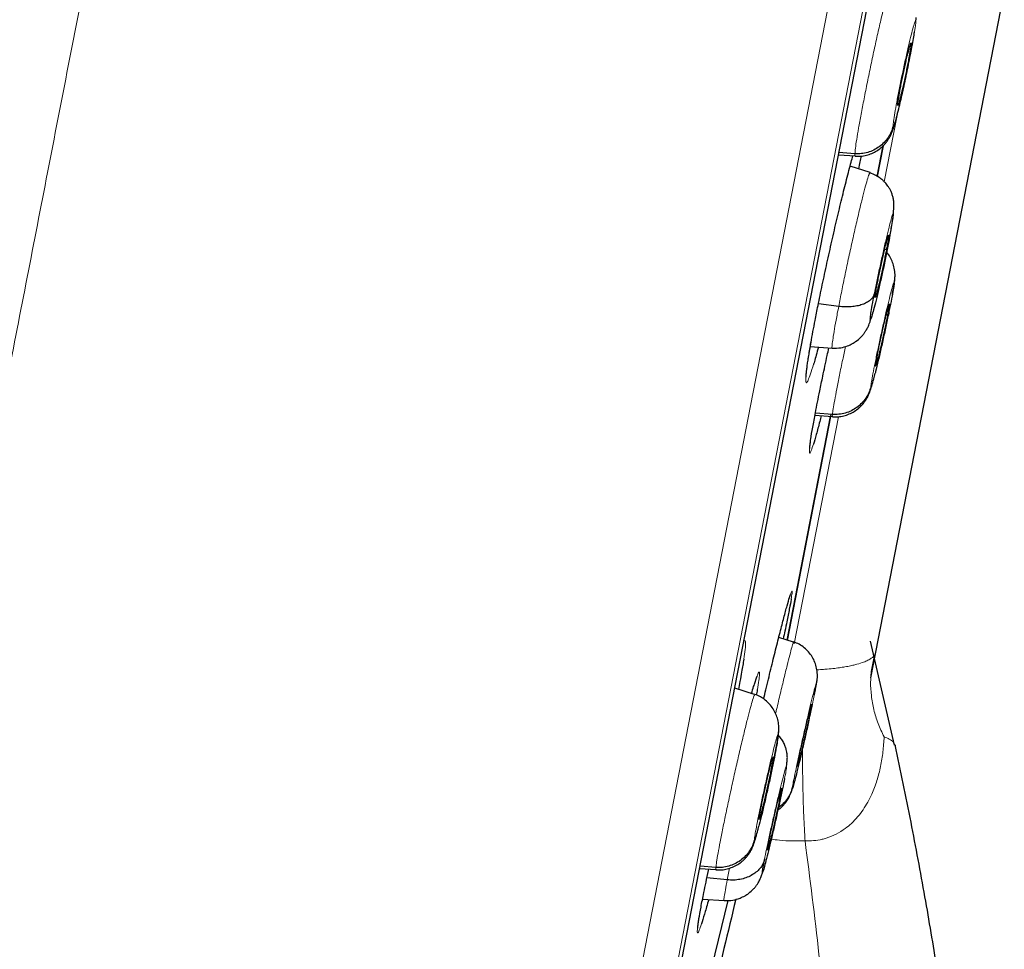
# Model space of a CAD drawing. Header units: millimetres. Extents: x 8 to 2236, y 12 to 2208.
# Tile 155 of 165: x 1631 to 1645, y 1850 to 1863. Entities that reach past the tile are written whole.
import ezdxf

# ---------------------------------------------------------------- set-up
doc = ezdxf.new("R2010")
doc.units = ezdxf.units.MM

msp = doc.modelspace()

# ---------------------------------------------------------------- linework, layer by layer
at = {"color": 252, "linetype": 'Continuous', "lineweight": 0}
for p, q in [((1636.21, 1831.358), (1654.142, 1923.613)), ((1654.534, 1923.063), (1636.779, 1831.721)), ((1636.972, 1832.438), (1654.445, 1922.326)), ((1643.172, 1860.61), (1643.351, 1861.53)), ((1641.898, 1854.058), (1642.524, 1857.275)), ((1640.948, 1850.706), (1640.981, 1850.874))]:
    msp.add_line(p, q, dxfattribs=at)
at = {"color": 7, "linetype": 'Continuous', "lineweight": 30}
for p, q in [((1636.98, 1832.472), (1654.439, 1922.291)), ((1643.056, 1853.936), (1652.139, 1900.664)), ((1643.621, 1862.873), (1643.629, 1862.944)), ((1643.555, 1862.571), (1643.548, 1862.573)), ((1643.554, 1862.582), (1643.555, 1862.571)), ((1643.075, 1860.685), (1643.161, 1861.125)), ((1643.161, 1861.123), (1643.076, 1860.685)), ((1642.525, 1860.996), (1642.766, 1860.979)), ((1642.758, 1861.011), (1642.531, 1861.027)), ((1642.767, 1860.985), (1642.763, 1860.979)), ((1642.974, 1860.742), (1642.69, 1860.834)), ((1643.204, 1859.646), (1643.179, 1859.652)), ((1643.315, 1859.172), (1643.322, 1859.232)), ((1642.528, 1858.844), (1642.24, 1858.881)), ((1643.247, 1858.882), (1643.247, 1858.87)), ((1642.125, 1858.274), (1642.437, 1858.253)), ((1642.44, 1857.312), (1642.198, 1857.33)), ((1642.414, 1857.281), (1641.796, 1854.105)), ((1641.797, 1854.107), (1642.414, 1857.28)), ((1642.192, 1857.299), (1642.441, 1857.282)), ((1642.415, 1857.289), (1642.419, 1857.31)), ((1642.445, 1857.287), (1642.441, 1857.281)), ((1641.887, 1854.08), (1641.678, 1854.148)), ((1641.886, 1854.074), (1641.889, 1854.081)), ((1643.321, 1852.617), (1642.981, 1854.092)), ((1642.986, 1853.576), (1643.056, 1853.936)), ((1641.336, 1853.335), (1641.053, 1853.427)), ((1642.213, 1853.489), (1642.217, 1853.524)), ((1641.335, 1853.329), (1641.339, 1853.335)), ((1642.144, 1853.199), (1642.143, 1853.188)), ((1641.668, 1852.742), (1641.676, 1852.809)), ((1641.599, 1852.441), (1641.594, 1852.442)), ((1641.598, 1852.452), (1641.599, 1852.441)), ((1641.702, 1851.908), (1641.688, 1851.912)), ((1640.556, 1850.869), (1640.789, 1850.852)), ((1640.787, 1850.883), (1640.562, 1850.9)), ((1640.681, 1850.839), (1640.686, 1850.86)), ((1640.793, 1850.858), (1640.789, 1850.852)), ((1640.948, 1850.706), (1640.659, 1850.735)), ((1640.598, 1850.434), (1640.902, 1850.412))]:
    msp.add_line(p, q, dxfattribs=at)
at = {"color": 7, "linetype": 'Continuous', "lineweight": 30, "flags": 128}
msp.add_lwpolyline([(1640.956, 1850.414), (1640.682, 1849.289), (1640.266, 1847.597)], dxfattribs=at)
at = {"color": 252, "linetype": 'Continuous', "lineweight": 0}
for points, knots in [([(1643.951, 1925.779), (1643.946, 1925.757), (1643.938, 1925.712), (1643.868, 1925.351), (1643.756, 1924.777), (1643.599, 1923.971), (1643.4, 1922.943), (1643.157, 1921.697), (1642.874, 1920.24), (1642.551, 1918.578), (1642.19, 1916.72), (1641.793, 1914.676), (1641.361, 1912.455), (1640.897, 1910.069), (1640.403, 1907.529), (1639.882, 1904.849), (1639.337, 1902.042), (1638.769, 1899.121), (1638.182, 1896.102), (1637.579, 1893), (1636.963, 1889.83), (1636.337, 1886.608), (1635.703, 1883.35), (1635.066, 1880.073), (1634.429, 1876.793), (1633.794, 1873.526), (1633.165, 1870.289), (1632.544, 1867.098), (1631.936, 1863.969), (1631.343, 1860.918), (1630.768, 1857.96), (1630.214, 1855.109), (1629.684, 1852.381), (1629.18, 1849.789), (1628.705, 1847.345), (1628.261, 1845.062), (1627.851, 1842.952), (1627.476, 1841.025), (1627.139, 1839.29), (1626.842, 1837.76), (1626.582, 1836.424), (1626.444, 1835.716), (1626.376, 1835.362)], [0, 0, 0, 0, 0.025, 0.05, 0.075, 0.1, 0.125, 0.15, 0.175, 0.2, 0.225, 0.25, 0.275, 0.3, 0.325, 0.35, 0.375, 0.4, 0.425, 0.45, 0.475, 0.5, 0.525, 0.55, 0.575, 0.6, 0.625, 0.65, 0.675, 0.7, 0.725, 0.75, 0.775, 0.8, 0.825, 0.85, 0.875, 0.9, 0.925, 0.95, 0.975, 1, 1, 1, 1]), ([(1624.919, 1836.252), (1624.957, 1836.449), (1625.033, 1836.842), (1625.165, 1837.515), (1625.307, 1838.246), (1625.462, 1839.042), (1625.627, 1839.894), (1625.803, 1840.8), (1625.989, 1841.758), (1626.186, 1842.771), (1626.394, 1843.844), (1626.615, 1844.979), (1626.847, 1846.174), (1627.089, 1847.42), (1627.341, 1848.715), (1627.6, 1850.05), (1627.867, 1851.421), (1628.14, 1852.826), (1628.421, 1854.27), (1628.71, 1855.76), (1629.009, 1857.296), (1629.316, 1858.875), (1629.629, 1860.485), (1629.948, 1862.126), (1630.27, 1863.785), (1630.596, 1865.458), (1630.923, 1867.142), (1631.254, 1868.846), (1631.591, 1870.577), (1631.932, 1872.333), (1632.278, 1874.111), (1632.625, 1875.898), (1632.973, 1877.689), (1633.32, 1879.472), (1633.664, 1881.244), (1634.006, 1883.001), (1634.346, 1884.751), (1634.686, 1886.502), (1635.026, 1888.25), (1635.365, 1889.994), (1635.7, 1891.719), (1636.032, 1893.424), (1636.357, 1895.097), (1636.675, 1896.735), (1636.987, 1898.337), (1637.293, 1899.912), (1637.595, 1901.465), (1637.892, 1902.993), (1638.184, 1904.495), (1638.468, 1905.958), (1638.744, 1907.379), (1639.01, 1908.747), (1639.266, 1910.063), (1639.511, 1911.323), (1639.747, 1912.536), (1639.974, 1913.706), (1640.193, 1914.831), (1640.402, 1915.907), (1640.6, 1916.927), (1640.787, 1917.888), (1640.961, 1918.783), (1641.122, 1919.612), (1641.27, 1920.375), (1641.407, 1921.075), (1641.531, 1921.716), (1641.643, 1922.294), (1641.743, 1922.808), (1641.83, 1923.254), (1641.904, 1923.632), (1641.963, 1923.94), (1642.01, 1924.178), (1642.043, 1924.347), (1642.063, 1924.454), (1642.066, 1924.467), (1642.067, 1924.473)], [0, 0, 0, 0, 0.013945, 0.02789, 0.041835, 0.055781, 0.069728, 0.083426, 0.097126, 0.110826, 0.124528, 0.138481, 0.152437, 0.166395, 0.180356, 0.194319, 0.208035, 0.221754, 0.235476, 0.249202, 0.263181, 0.277165, 0.291153, 0.305146, 0.319147, 0.332905, 0.346672, 0.360448, 0.374234, 0.388281, 0.402337, 0.416398, 0.430461, 0.444524, 0.458331, 0.472132, 0.485923, 0.499702, 0.513718, 0.527724, 0.541722, 0.555714, 0.569704, 0.583443, 0.597184, 0.610928, 0.624677, 0.638684, 0.652696, 0.666713, 0.680732, 0.694752, 0.708523, 0.722296, 0.73607, 0.749845, 0.763872, 0.777899, 0.791927, 0.805955, 0.819984, 0.833763, 0.847543, 0.861323, 0.875104, 0.88909, 0.903078, 0.917066, 0.931055, 0.945045, 0.958784, 0.972523, 0.986262, 1, 1, 1, 1]), ([(1642.758, 1861.011), (1642.76, 1861.034), (1642.764, 1861.08), (1642.782, 1861.208), (1642.809, 1861.37), (1642.845, 1861.566), (1642.887, 1861.787), (1642.934, 1862.025), (1642.985, 1862.27), (1643.037, 1862.513), (1643.089, 1862.746), (1643.138, 1862.959), (1643.183, 1863.143), (1643.222, 1863.292), (1643.253, 1863.397), (1643.273, 1863.455), (1643.278, 1863.46), (1643.28, 1863.461)], [0, 0, 0, 0, 0.0691, 0.13811, 0.207148, 0.276161, 0.345165, 0.414109, 0.483016, 0.552015, 0.621017, 0.689928, 0.758875, 0.827879, 0.896892, 0.965929, 1, 1, 1, 1]), ([(1643.299, 1861.403), (1643.3, 1861.423), (1643.304, 1861.464), (1643.323, 1861.584), (1643.35, 1861.738), (1643.385, 1861.92), (1643.425, 1862.117), (1643.468, 1862.316), (1643.509, 1862.502), (1643.548, 1862.663), (1643.58, 1862.789), (1643.604, 1862.87), (1643.619, 1862.904), (1643.62, 1862.883), (1643.621, 1862.873)], [0, 0, 0, 0, 0.083337, 0.16667, 0.250005, 0.333339, 0.416673, 0.500005, 0.583339, 0.666674, 0.750004, 0.833336, 0.916667, 1, 1, 1, 1]), ([(1643.621, 1862.873), (1643.62, 1862.863), (1643.619, 1862.843), (1643.612, 1862.793), (1643.603, 1862.734), (1643.589, 1862.648), (1643.568, 1862.531), (1643.54, 1862.385), (1643.513, 1862.251), (1643.492, 1862.15), (1643.477, 1862.08), (1643.468, 1862.036), (1643.459, 1861.997), (1643.453, 1861.967), (1643.445, 1861.932), (1643.433, 1861.878), (1643.417, 1861.806), (1643.398, 1861.727), (1643.384, 1861.666), (1643.372, 1861.619), (1643.364, 1861.587), (1643.356, 1861.554), (1643.348, 1861.523), (1643.335, 1861.477), (1643.321, 1861.426), (1643.307, 1861.388), (1643.299, 1861.376), (1643.299, 1861.394), (1643.299, 1861.403)], [0, 0, 0, 0, 0.048481, 0.094532, 0.138309, 0.179839, 0.255944, 0.322967, 0.380927, 0.429747, 0.450753, 0.469494, 0.485973, 0.500187, 0.507944, 0.532198, 0.571601, 0.606273, 0.647596, 0.665982, 0.685417, 0.705902, 0.727444, 0.750054, 0.811707, 0.873901, 0.9366, 1, 1, 1, 1]), ([(1642.763, 1860.979), (1642.762, 1860.978), (1642.757, 1860.971), (1642.758, 1860.992), (1642.758, 1861.011)], [0, 0, 0, 0, 0.139888, 1, 1, 1, 1]), ([(1642.528, 1858.844), (1642.542, 1858.916), (1642.57, 1859.06), (1642.619, 1859.299), (1642.671, 1859.544), (1642.725, 1859.787), (1642.777, 1860.019), (1642.827, 1860.231), (1642.872, 1860.413), (1642.911, 1860.561), (1642.942, 1860.669), (1642.964, 1860.734), (1642.97, 1860.738), (1642.973, 1860.739)], [0, 0, 0, 0, 0.09206, 0.183994, 0.275968, 0.367909, 0.459839, 0.551691, 0.643494, 0.735418, 0.827342, 0.919146, 1, 1, 1, 1]), ([(1643.033, 1859.017), (1643.045, 1859.076), (1643.068, 1859.193), (1643.109, 1859.391), (1643.153, 1859.589), (1643.195, 1859.775), (1643.234, 1859.937), (1643.267, 1860.063), (1643.29, 1860.144), (1643.304, 1860.176), (1643.307, 1860.155), (1643.298, 1860.084), (1643.279, 1859.969), (1643.259, 1859.862), (1643.249, 1859.808)], [0, 0, 0, 0, 0.083333, 0.166663, 0.249997, 0.333332, 0.416664, 0.499997, 0.583327, 0.666661, 0.749995, 0.83333, 0.916664, 1, 1, 1, 1]), ([(1642.983, 1857.704), (1642.986, 1857.724), (1642.991, 1857.764), (1643.013, 1857.884), (1643.043, 1858.037), (1643.08, 1858.219), (1643.122, 1858.416), (1643.166, 1858.614), (1643.209, 1858.8), (1643.248, 1858.962), (1643.28, 1859.088), (1643.303, 1859.168), (1643.316, 1859.203), (1643.315, 1859.182), (1643.315, 1859.172)], [0, 0, 0, 0, 0.083336, 0.16667, 0.250004, 0.333338, 0.416671, 0.500002, 0.583331, 0.666666, 0.750001, 0.833337, 0.916667, 1, 1, 1, 1]), ([(1642.437, 1858.256), (1642.437, 1858.255), (1642.432, 1858.248), (1642.433, 1858.281), (1642.442, 1858.358), (1642.461, 1858.482), (1642.489, 1858.643), (1642.515, 1858.777), (1642.528, 1858.844)], [0, 0, 0, 0, 0.030424, 0.224259, 0.418118, 0.612046, 0.80589, 1, 1, 1, 1]), ([(1642.171, 1858.021), (1642.156, 1857.973), (1642.126, 1857.876), (1642.093, 1857.79), (1642.071, 1857.752), (1642.06, 1857.768), (1642.061, 1857.837), (1642.074, 1857.957), (1642.098, 1858.121), (1642.123, 1858.265), (1642.136, 1858.337)], [0, 0, 0, 0, 0.123181, 0.248606, 0.374032, 0.499458, 0.624781, 0.750103, 0.875264, 1, 1, 1, 1]), ([(1642.44, 1857.312), (1642.443, 1857.335), (1642.448, 1857.381), (1642.47, 1857.508), (1642.5, 1857.67), (1642.539, 1857.866), (1642.58, 1858.07), (1642.611, 1858.213), (1642.624, 1858.276)], [0, 0, 0, 0, 0.1727254, 0.3452212, 0.5177902, 0.6902953, 0.8627791, 1, 1, 1, 1]), ([(1643.048, 1857.906), (1643.038, 1857.867), (1643.017, 1857.784), (1642.996, 1857.709), (1642.982, 1857.673), (1642.983, 1857.694), (1642.983, 1857.704)], [0, 0, 0, 0, 0.227229, 0.484828, 0.74241, 1, 1, 1, 1]), ([(1642.441, 1857.281), (1642.44, 1857.28), (1642.436, 1857.273), (1642.438, 1857.294), (1642.44, 1857.312)], [0, 0, 0, 0, 0.135172, 1, 1, 1, 1]), ([(1642.169, 1856.89), (1642.158, 1856.857), (1642.137, 1856.79), (1642.118, 1856.755), (1642.11, 1856.772), (1642.113, 1856.822), (1642.122, 1856.883), (1642.124, 1856.903)], [0, 0, 0, 0, 0.223633, 0.447231, 0.670828, 0.894247, 1, 1, 1, 1]), ([(1641.839, 1854.74), (1641.845, 1854.757), (1641.859, 1854.8), (1641.868, 1854.811), (1641.869, 1854.783), (1641.859, 1854.723), (1641.855, 1854.696)], [0, 0, 0, 0, 0.185205, 0.469998, 0.754524, 1, 1, 1, 1]), ([(1641.179, 1854.075), (1641.18, 1854.078), (1641.192, 1854.104), (1641.203, 1854.106), (1641.21, 1854.072), (1641.204, 1853.985), (1641.19, 1853.887), (1641.182, 1853.838)], [0, 0, 0, 0, 0.028387, 0.271618, 0.514553, 0.757486, 1, 1, 1, 1]), ([(1641.634, 1853.066), (1641.638, 1853.085), (1641.661, 1853.185), (1641.702, 1853.357), (1641.753, 1853.571), (1641.798, 1853.754), (1641.836, 1853.904), (1641.864, 1854.009), (1641.881, 1854.068), (1641.885, 1854.073), (1641.886, 1854.074)], [0, 0, 0, 0, 0.035935, 0.184535, 0.332941, 0.481424, 0.63003, 0.778656, 0.927334, 1, 1, 1, 1]), ([(1643.039, 1853.899), (1643.032, 1853.89), (1643.018, 1853.871), (1642.981, 1853.844), (1642.932, 1853.816), (1642.862, 1853.788), (1642.781, 1853.764), (1642.695, 1853.744), (1642.623, 1853.73), (1642.54, 1853.717), (1642.447, 1853.705), (1642.347, 1853.696), (1642.268, 1853.69), (1642.228, 1853.688), (1642.219, 1853.688)], [0, 0, 0, 0, 0.120188, 0.240616, 0.362052, 0.484017, 0.618171, 0.686259, 0.754813, 0.815212, 0.876431, 0.942441, 0.987512, 1, 1, 1, 1]), ([(1643.039, 1853.899), (1643.024, 1853.837), (1642.992, 1853.712), (1642.977, 1853.517), (1642.987, 1853.32), (1643.022, 1853.122), (1643.082, 1852.926), (1643.142, 1852.8), (1643.172, 1852.737)], [0, 0, 0, 0, 0.166667, 0.333335, 0.500001, 0.666668, 0.833334, 1, 1, 1, 1]), ([(1643.054, 1853.94), (1643.053, 1853.932), (1643.051, 1853.918), (1643.043, 1853.905), (1643.039, 1853.899)], [0, 0, 0, 0, 0.581034, 1, 1, 1, 1]), ([(1641.342, 1853.511), (1641.348, 1853.532), (1641.368, 1853.594), (1641.389, 1853.645), (1641.405, 1853.665), (1641.407, 1853.628), (1641.398, 1853.547), (1641.382, 1853.453), (1641.375, 1853.409)], [0, 0, 0, 0, 0.089744, 0.275109, 0.460474, 0.645622, 0.830769, 1, 1, 1, 1]), ([(1641.872, 1852.023), (1641.876, 1852.043), (1641.882, 1852.083), (1641.906, 1852.202), (1641.939, 1852.355), (1641.978, 1852.536), (1642.022, 1852.732), (1642.068, 1852.93), (1642.111, 1853.116), (1642.15, 1853.278), (1642.182, 1853.404), (1642.204, 1853.485), (1642.216, 1853.52), (1642.214, 1853.499), (1642.213, 1853.489)], [0, 0, 0, 0, 0.083333, 0.166663, 0.249997, 0.333334, 0.416662, 0.499996, 0.583328, 0.666659, 0.749994, 0.833329, 0.916664, 1, 1, 1, 1]), ([(1642.213, 1853.489), (1642.21, 1853.469), (1642.203, 1853.43), (1642.179, 1853.31), (1642.147, 1853.158), (1642.12, 1853.035), (1642.106, 1852.973)], [0, 0, 0, 0, 0.250005, 0.5000028, 0.7500015, 1, 1, 1, 1]), ([(1640.787, 1850.883), (1640.79, 1850.906), (1640.795, 1850.952), (1640.816, 1851.08), (1640.846, 1851.242), (1640.885, 1851.437), (1640.93, 1851.657), (1640.981, 1851.894), (1641.034, 1852.139), (1641.089, 1852.382), (1641.143, 1852.614), (1641.194, 1852.826), (1641.239, 1853.01), (1641.279, 1853.159), (1641.309, 1853.264), (1641.328, 1853.323), (1641.333, 1853.327), (1641.335, 1853.329)], [0, 0, 0, 0, 0.069109, 0.138126, 0.207173, 0.276194, 0.345206, 0.414159, 0.483074, 0.552081, 0.621091, 0.690011, 0.758966, 0.827978, 0.896999, 0.966044, 1, 1, 1, 1]), ([(1641.332, 1851.275), (1641.334, 1851.295), (1641.339, 1851.335), (1641.36, 1851.455), (1641.39, 1851.608), (1641.428, 1851.79), (1641.47, 1851.987), (1641.515, 1852.185), (1641.558, 1852.371), (1641.598, 1852.532), (1641.63, 1852.658), (1641.654, 1852.739), (1641.668, 1852.773), (1641.668, 1852.752), (1641.668, 1852.742)], [0, 0, 0, 0, 0.083336, 0.16667, 0.250004, 0.333338, 0.41667, 0.500002, 0.583331, 0.666665, 0.750001, 0.833337, 0.916667, 1, 1, 1, 1]), ([(1642.051, 1851.261), (1642.051, 1851.261), (1642.092, 1851.259), (1642.175, 1851.261), (1642.275, 1851.277), (1642.384, 1851.307), (1642.498, 1851.354), (1642.615, 1851.428), (1642.715, 1851.511), (1642.799, 1851.6), (1642.902, 1851.736), (1642.996, 1851.909), (1643.074, 1852.116), (1643.125, 1852.318), (1643.158, 1852.525), (1643.169, 1852.666), (1643.172, 1852.737), (1643.172, 1852.737)], [0, 0, 0, 0, 0.000024, 0.048705, 0.098899, 0.12362, 0.189736, 0.258226, 0.310537, 0.372985, 0.436053, 0.565389, 0.672398, 0.780202, 0.889869, 0.999976, 1, 1, 1, 1]), ([(1643.172, 1852.737), (1643.197, 1852.727), (1643.251, 1852.705), (1643.303, 1852.667), (1643.318, 1852.636), (1643.326, 1852.621)], [0, 0, 0, 0, 0.328148, 0.683607, 1, 1, 1, 1]), ([(1642.017, 1852.58), (1642.016, 1852.548), (1642.015, 1852.44), (1642.016, 1852.245), (1642.02, 1851.999), (1642.027, 1851.751), (1642.037, 1851.503), (1642.047, 1851.342), (1642.051, 1851.261)], [0, 0, 0, 0, 0.079019, 0.263215, 0.447411, 0.631607, 0.815804, 1, 1, 1, 1]), ([(1641.476, 1850.995), (1641.485, 1851.041), (1641.503, 1851.134), (1641.541, 1851.313), (1641.584, 1851.507), (1641.629, 1851.706), (1641.673, 1851.895), (1641.714, 1852.062), (1641.748, 1852.196), (1641.773, 1852.287), (1641.788, 1852.329), (1641.791, 1852.319), (1641.783, 1852.26), (1641.768, 1852.183), (1641.761, 1852.144)], [0, 0, 0, 0, 0.083333, 0.166663, 0.249997, 0.333332, 0.416664, 0.499997, 0.583327, 0.666661, 0.749995, 0.83333, 0.916664, 1, 1, 1, 1]), ([(1641.4, 1851.482), (1641.389, 1851.441), (1641.367, 1851.356), (1641.345, 1851.279), (1641.331, 1851.244), (1641.331, 1851.265), (1641.332, 1851.275)], [0, 0, 0, 0, 0.236421, 0.490955, 0.745474, 1, 1, 1, 1]), ([(1642.051, 1851.261), (1642.12, 1850.724), (1642.259, 1849.649), (1642.405, 1848.034), (1642.505, 1846.42), (1642.555, 1844.81), (1642.558, 1843.202), (1642.511, 1841.599), (1642.419, 1840.043), (1642.286, 1838.538), (1642.117, 1837.083), (1641.908, 1835.637), (1641.658, 1834.199), (1641.372, 1832.771), (1641.148, 1831.828), (1641.036, 1831.357)], [0, 0, 0, 0, 0.080764, 0.161424, 0.241856, 0.322077, 0.402157, 0.482161, 0.562137, 0.635392, 0.708543, 0.781568, 0.854507, 0.92733, 1, 1, 1, 1]), ([(1641.566, 1851.286), (1641.607, 1851.28), (1641.767, 1851.256), (1641.93, 1851.259), (1642.051, 1851.261)], [0, 0, 0, 0, 0.250134, 1, 1, 1, 1]), ([(1640.789, 1850.852), (1640.788, 1850.851), (1640.784, 1850.844), (1640.785, 1850.865), (1640.787, 1850.883)], [0, 0, 0, 0, 0.136305, 1, 1, 1, 1]), ([(1640.903, 1850.418), (1640.902, 1850.417), (1640.898, 1850.416), (1640.904, 1850.466), (1640.919, 1850.558), (1640.938, 1850.657), (1640.948, 1850.706)], [0, 0, 0, 0, 0.1594153, 0.439563, 0.7195892, 1, 1, 1, 1]), ([(1640.582, 1850.081), (1640.57, 1850.048), (1640.548, 1849.981), (1640.528, 1849.947), (1640.521, 1849.963), (1640.524, 1850.014), (1640.534, 1850.075), (1640.537, 1850.094)], [0, 0, 0, 0, 0.223962, 0.447751, 0.671539, 0.895044, 1, 1, 1, 1])]:
    msp.add_open_spline(points, degree=3, knots=knots, dxfattribs=at)
at = {"color": 7, "linetype": 'Continuous', "lineweight": 30}
for points, knots in [([(1643.429, 1861.86), (1643.431, 1861.866), (1643.441, 1861.913), (1643.462, 1862.007), (1643.491, 1862.141), (1643.518, 1862.276), (1643.544, 1862.407), (1643.568, 1862.532), (1643.588, 1862.645), (1643.599, 1862.709), (1643.604, 1862.74)], [0, 0, 0, 0, 0.021617, 0.163632, 0.305813, 0.447136, 0.587893, 0.728268, 0.868675, 1, 1, 1, 1]), ([(1643.365, 1861.705), (1643.366, 1861.714), (1643.367, 1861.73), (1643.374, 1861.777), (1643.384, 1861.836), (1643.396, 1861.906), (1643.411, 1861.984), (1643.428, 1862.068), (1643.446, 1862.155), (1643.464, 1862.242), (1643.483, 1862.324), (1643.5, 1862.4), (1643.516, 1862.464), (1643.53, 1862.517), (1643.541, 1862.555), (1643.548, 1862.576), (1643.55, 1862.578), (1643.551, 1862.579)], [0, 0, 0, 0, 0.069026, 0.137907, 0.206986, 0.276144, 0.345112, 0.413771, 0.482395, 0.551174, 0.619957, 0.688594, 0.757263, 0.826234, 0.895392, 0.964469, 1, 1, 1, 1]), ([(1643.555, 1862.571), (1643.554, 1862.562), (1643.553, 1862.546), (1643.546, 1862.499), (1643.536, 1862.44), (1643.523, 1862.37), (1643.509, 1862.292), (1643.492, 1862.208), (1643.474, 1862.121), (1643.455, 1862.034), (1643.437, 1861.952), (1643.419, 1861.876), (1643.403, 1861.812), (1643.39, 1861.76), (1643.378, 1861.72), (1643.373, 1861.707), (1643.371, 1861.7)], [0, 0, 0, 0, 0.071569, 0.142987, 0.214611, 0.286317, 0.357825, 0.429014, 0.500166, 0.571478, 0.642795, 0.713961, 0.78516, 0.856672, 0.928378, 1, 1, 1, 1]), ([(1642.762, 1860.975), (1642.789, 1860.975), (1642.842, 1860.973), (1642.922, 1860.988), (1642.997, 1861.013), (1643.07, 1861.05), (1643.123, 1861.089), (1643.164, 1861.127), (1643.193, 1861.159), (1643.22, 1861.194), (1643.244, 1861.232), (1643.268, 1861.277), (1643.293, 1861.337), (1643.32, 1861.417), (1643.349, 1861.523), (1643.378, 1861.638), (1643.405, 1861.752), (1643.421, 1861.826), (1643.429, 1861.86)], [0, 0, 0, 0, 0.052812, 0.106332, 0.16042, 0.213542, 0.266485, 0.293261, 0.322779, 0.359568, 0.406616, 0.463085, 0.527382, 0.622639, 0.726299, 0.837039, 0.924174, 1, 1, 1, 1]), ([(1643.368, 1861.697), (1643.367, 1861.695), (1643.365, 1861.691), (1643.365, 1861.699), (1643.365, 1861.705)], [0, 0, 0, 0, 0.334217, 1, 1, 1, 1]), ([(1643.299, 1861.403), (1643.291, 1861.375), (1643.275, 1861.317), (1643.23, 1861.238), (1643.174, 1861.168), (1643.105, 1861.107), (1643.027, 1861.06), (1642.941, 1861.027), (1642.85, 1861.009), (1642.789, 1861.01), (1642.758, 1861.011)], [0, 0, 0, 0, 0.1237149, 0.2483707, 0.3737474, 0.4993753, 0.6249541, 0.750463, 0.8756018, 1, 1, 1, 1]), ([(1642.194, 1858.646), (1642.207, 1858.715), (1642.238, 1858.874), (1642.295, 1859.148), (1642.361, 1859.456), (1642.431, 1859.77), (1642.502, 1860.079), (1642.573, 1860.376), (1642.641, 1860.649), (1642.694, 1860.854), (1642.721, 1860.952), (1642.729, 1860.981)], [0, 0, 0, 0, 0.092235, 0.214159, 0.3360834, 0.4580441, 0.5800055, 0.7020927, 0.8241806, 0.946429, 1, 1, 1, 1]), ([(1642.844, 1860.976), (1642.839, 1860.95), (1642.83, 1860.894), (1642.817, 1860.829), (1642.811, 1860.795)], [0, 0, 0, 0, 0.479522, 1, 1, 1, 1]), ([(1643.253, 1859.836), (1643.259, 1859.869), (1643.271, 1859.931), (1643.288, 1860.039), (1643.303, 1860.147), (1643.311, 1860.244), (1643.311, 1860.316), (1643.304, 1860.371), (1643.292, 1860.42), (1643.272, 1860.471), (1643.251, 1860.511), (1643.23, 1860.547), (1643.207, 1860.577), (1643.184, 1860.604), (1643.155, 1860.633), (1643.112, 1860.668), (1643.051, 1860.708), (1643.001, 1860.727), (1642.973, 1860.738)], [0, 0, 0, 0, 0.0830923, 0.1609652, 0.3013977, 0.4211158, 0.5189665, 0.5941251, 0.6472905, 0.686087, 0.7195361, 0.7563198, 0.7841383, 0.8070372, 0.8360727, 0.8778503, 0.9324527, 1, 1, 1, 1]), ([(1643.078, 1859.179), (1643.083, 1859.205), (1643.093, 1859.256), (1643.11, 1859.342), (1643.129, 1859.429), (1643.148, 1859.516), (1643.167, 1859.599), (1643.185, 1859.674), (1643.201, 1859.74), (1643.214, 1859.792), (1643.225, 1859.83), (1643.233, 1859.853), (1643.237, 1859.857), (1643.238, 1859.845), (1643.234, 1859.817), (1643.228, 1859.773), (1643.218, 1859.717), (1643.209, 1859.669), (1643.204, 1859.646)], [0, 0, 0, 0, 0.062616, 0.125091, 0.187745, 0.250479, 0.313048, 0.375343, 0.437605, 0.5, 0.562396, 0.624658, 0.686953, 0.749522, 0.812255, 0.87491, 0.937384, 1, 1, 1, 1]), ([(1643.251, 1859.837), (1643.253, 1859.843), (1643.255, 1859.851), (1643.252, 1859.859), (1643.252, 1859.861)], [0, 0, 0, 0, 0.820981, 1, 1, 1, 1]), ([(1643.249, 1859.808), (1643.237, 1859.75), (1643.214, 1859.632), (1643.172, 1859.434), (1643.129, 1859.236), (1643.086, 1859.05), (1643.047, 1858.888), (1643.015, 1858.763), (1642.991, 1858.681), (1642.977, 1858.65), (1642.975, 1858.67), (1642.984, 1858.741), (1643.003, 1858.856), (1643.023, 1858.963), (1643.033, 1859.017)], [0, 0, 0, 0, 0.083336, 0.16667, 0.250005, 0.333339, 0.416673, 0.500003, 0.583336, 0.666668, 0.750003, 0.833337, 0.916667, 1, 1, 1, 1]), ([(1643.204, 1859.646), (1643.199, 1859.62), (1643.189, 1859.569), (1643.172, 1859.483), (1643.153, 1859.396), (1643.134, 1859.309), (1643.115, 1859.226), (1643.097, 1859.151), (1643.081, 1859.085), (1643.067, 1859.033), (1643.056, 1858.995), (1643.049, 1858.972), (1643.045, 1858.968), (1643.044, 1858.98), (1643.047, 1859.008), (1643.054, 1859.052), (1643.064, 1859.108), (1643.073, 1859.156), (1643.078, 1859.179)], [0, 0, 0, 0, 0.062616, 0.12509, 0.187745, 0.250478, 0.313046, 0.375342, 0.437604, 0.499999, 0.562394, 0.624657, 0.686952, 0.749521, 0.812255, 0.874909, 0.937384, 1, 1, 1, 1]), ([(1643.323, 1859.223), (1643.325, 1859.24), (1643.327, 1859.272), (1643.327, 1859.315), (1643.322, 1859.361), (1643.31, 1859.42), (1643.287, 1859.487), (1643.253, 1859.557), (1643.222, 1859.595), (1643.209, 1859.611)], [0, 0, 0, 0, 0.153443, 0.290695, 0.399938, 0.49594, 0.682091, 0.866201, 1, 1, 1, 1]), ([(1643.315, 1859.172), (1643.313, 1859.152), (1643.307, 1859.112), (1643.286, 1858.993), (1643.256, 1858.839), (1643.218, 1858.657), (1643.176, 1858.461), (1643.132, 1858.262), (1643.09, 1858.079), (1643.061, 1857.957), (1643.049, 1857.911), (1643.048, 1857.906)], [0, 0, 0, 0, 0.1231895, 0.2463752, 0.369561, 0.4927467, 0.61593, 0.7391121, 0.8622913, 0.9854774, 1, 1, 1, 1]), ([(1643.289, 1859.012), (1643.29, 1859.019), (1643.298, 1859.06), (1643.308, 1859.12), (1643.32, 1859.191), (1643.323, 1859.219), (1643.325, 1859.233)], [0, 0, 0, 0, 0.059906, 0.371506, 0.684358, 1, 1, 1, 1]), ([(1643.033, 1859.017), (1643.027, 1859.001), (1643.015, 1858.971), (1642.977, 1858.931), (1642.926, 1858.896), (1642.863, 1858.868), (1642.789, 1858.849), (1642.707, 1858.838), (1642.619, 1858.835), (1642.558, 1858.841), (1642.528, 1858.844)], [0, 0, 0, 0, 0.123785, 0.248422, 0.373775, 0.499416, 0.625025, 0.750519, 0.875608, 1, 1, 1, 1]), ([(1643.052, 1858.006), (1643.053, 1858.014), (1643.055, 1858.031), (1643.063, 1858.077), (1643.074, 1858.136), (1643.087, 1858.206), (1643.103, 1858.284), (1643.121, 1858.368), (1643.14, 1858.455), (1643.159, 1858.541), (1643.178, 1858.623), (1643.196, 1858.699), (1643.212, 1858.763), (1643.225, 1858.816), (1643.236, 1858.854), (1643.243, 1858.876), (1643.245, 1858.878), (1643.245, 1858.879)], [0, 0, 0, 0, 0.0690369, 0.1379241, 0.2070098, 0.2761784, 0.3451596, 0.4138349, 0.4824743, 0.5512654, 0.6200609, 0.6887104, 0.7573938, 0.8263781, 0.895546, 0.9646304, 1, 1, 1, 1]), ([(1643.247, 1858.87), (1643.246, 1858.862), (1643.244, 1858.846), (1643.236, 1858.799), (1643.225, 1858.741), (1643.211, 1858.671), (1643.195, 1858.593), (1643.178, 1858.509), (1643.159, 1858.422), (1643.139, 1858.335), (1643.121, 1858.253), (1643.103, 1858.178), (1643.087, 1858.113), (1643.073, 1858.061), (1643.062, 1858.021), (1643.058, 1858.008), (1643.056, 1858.001)], [0, 0, 0, 0, 0.071568, 0.1429809, 0.2145997, 0.2863045, 0.3578151, 0.4290085, 0.5001645, 0.5714776, 0.6427953, 0.7139619, 0.785164, 0.856678, 0.9283824, 1, 1, 1, 1]), ([(1643.179, 1858.473), (1643.185, 1858.503), (1643.201, 1858.577), (1643.226, 1858.693), (1643.244, 1858.781), (1643.252, 1858.821), (1643.253, 1858.824)], [0, 0, 0, 0, 0.243256, 0.6102537, 0.9762119, 1, 1, 1, 1]), ([(1642.136, 1858.337), (1642.136, 1858.337), (1642.143, 1858.381), (1642.163, 1858.485), (1642.183, 1858.592), (1642.194, 1858.646)], [0, 0, 0, 0, 0.002725, 0.501362, 1, 1, 1, 1]), ([(1642.437, 1858.252), (1642.478, 1858.252), (1642.552, 1858.252), (1642.648, 1858.28), (1642.717, 1858.311), (1642.782, 1858.352), (1642.835, 1858.398), (1642.875, 1858.444), (1642.896, 1858.472), (1642.91, 1858.493), (1642.918, 1858.506), (1642.924, 1858.518), (1642.93, 1858.527), (1642.937, 1858.539), (1642.942, 1858.547), (1642.952, 1858.567), (1642.962, 1858.595), (1642.974, 1858.63), (1642.982, 1858.661), (1642.985, 1858.672)], [0, 0, 0, 0, 0.117355, 0.212222, 0.284247, 0.336784, 0.432952, 0.480486, 0.521887, 0.538511, 0.553086, 0.566382, 0.579358, 0.593019, 0.64362, 0.704078, 0.818871, 0.932613, 1, 1, 1, 1]), ([(1642.066, 1857.841), (1642.066, 1857.84), (1642.066, 1857.84), (1642.066, 1857.85), (1642.067, 1857.869), (1642.07, 1857.903), (1642.075, 1857.949), (1642.083, 1858.009), (1642.093, 1858.082), (1642.107, 1858.166), (1642.122, 1858.255), (1642.133, 1858.318), (1642.138, 1858.347)], [0, 0, 0, 0, 0.031371, 0.103332, 0.190849, 0.292498, 0.404777, 0.523888, 0.6469, 0.771885, 0.897647, 1, 1, 1, 1]), ([(1642.241, 1858.266), (1642.235, 1858.246), (1642.21, 1858.151), (1642.186, 1858.069), (1642.172, 1858.022), (1642.171, 1858.021)], [0, 0, 0, 0, 0.208072, 0.98607, 1, 1, 1, 1]), ([(1642.26, 1857.646), (1642.274, 1857.714), (1642.306, 1857.873), (1642.35, 1858.08), (1642.381, 1858.219), (1642.389, 1858.256)], [0, 0, 0, 0, 0.35585, 0.831167, 1, 1, 1, 1]), ([(1642.44, 1857.278), (1642.467, 1857.277), (1642.521, 1857.276), (1642.601, 1857.29), (1642.677, 1857.315), (1642.75, 1857.353), (1642.803, 1857.392), (1642.844, 1857.43), (1642.874, 1857.462), (1642.901, 1857.496), (1642.925, 1857.533), (1642.948, 1857.577), (1642.972, 1857.637), (1642.998, 1857.715), (1643.023, 1857.804), (1643.039, 1857.869), (1643.045, 1857.896)], [0, 0, 0, 0, 0.066818, 0.134436, 0.202682, 0.269925, 0.33751, 0.371281, 0.408087, 0.453986, 0.512879, 0.583696, 0.664391, 0.783896, 0.913722, 1, 1, 1, 1]), ([(1643.054, 1857.998), (1643.053, 1857.996), (1643.051, 1857.991), (1643.051, 1858), (1643.052, 1858.006)], [0, 0, 0, 0, 0.333007, 1, 1, 1, 1]), ([(1642.124, 1856.903), (1642.127, 1856.922), (1642.134, 1856.978), (1642.159, 1857.124), (1642.193, 1857.304), (1642.227, 1857.482), (1642.249, 1857.591), (1642.26, 1857.646)], [0, 0, 0, 0, 0.139493, 0.404106, 0.668717, 0.834359, 1, 1, 1, 1]), ([(1642.983, 1857.704), (1642.975, 1857.676), (1642.959, 1857.618), (1642.914, 1857.54), (1642.857, 1857.469), (1642.788, 1857.409), (1642.709, 1857.361), (1642.623, 1857.329), (1642.532, 1857.31), (1642.47, 1857.312), (1642.44, 1857.312)], [0, 0, 0, 0, 0.123726, 0.24837, 0.373743, 0.499387, 0.624989, 0.750499, 0.875617, 1, 1, 1, 1]), ([(1642.281, 1857.293), (1642.274, 1857.265), (1642.247, 1857.162), (1642.21, 1857.026), (1642.18, 1856.92), (1642.169, 1856.89), (1642.169, 1856.89)], [0, 0, 0, 0, 0.153544, 0.576672, 0.999944, 1, 1, 1, 1]), ([(1642.117, 1856.829), (1642.117, 1856.829), (1642.117, 1856.828), (1642.117, 1856.835), (1642.119, 1856.851), (1642.121, 1856.877), (1642.125, 1856.903), (1642.127, 1856.915)], [0, 0, 0, 0, 0.034111, 0.221187, 0.455325, 0.734186, 1, 1, 1, 1]), ([(1641.464, 1853.274), (1641.474, 1853.317), (1641.509, 1853.464), (1641.567, 1853.701), (1641.635, 1853.978), (1641.697, 1854.223), (1641.752, 1854.435), (1641.797, 1854.6), (1641.826, 1854.703), (1641.836, 1854.732), (1641.839, 1854.74)], [0, 0, 0, 0, 0.0620336, 0.2097034, 0.3573733, 0.5051257, 0.6528778, 0.8006231, 0.9483677, 1, 1, 1, 1]), ([(1641.855, 1854.696), (1641.854, 1854.692), (1641.849, 1854.661), (1641.829, 1854.554), (1641.798, 1854.399), (1641.768, 1854.251), (1641.749, 1854.165), (1641.741, 1854.128)], [0, 0, 0, 0, 0.042657, 0.353204, 0.663751, 0.857271, 1, 1, 1, 1]), ([(1641.835, 1854.727), (1641.837, 1854.733), (1641.842, 1854.747), (1641.846, 1854.756), (1641.846, 1854.756), (1641.846, 1854.756)], [0, 0, 0, 0, 0.400671, 0.81146, 1, 1, 1, 1]), ([(1642.219, 1853.523), (1642.222, 1853.541), (1642.226, 1853.574), (1642.227, 1853.617), (1642.224, 1853.663), (1642.214, 1853.724), (1642.193, 1853.794), (1642.155, 1853.872), (1642.104, 1853.942), (1642.042, 1854.002), (1641.971, 1854.053), (1641.917, 1854.073), (1641.89, 1854.084)], [0, 0, 0, 0, 0.097165, 0.18563, 0.25622, 0.315634, 0.430452, 0.544546, 0.658266, 0.771794, 0.88541, 1, 1, 1, 1]), ([(1641.182, 1853.838), (1641.173, 1853.78), (1641.158, 1853.687), (1641.13, 1853.536), (1641.112, 1853.448), (1641.105, 1853.41)], [0, 0, 0, 0, 0.477133, 0.774363, 1, 1, 1, 1]), ([(1641.338, 1853.499), (1641.342, 1853.509), (1641.35, 1853.535), (1641.36, 1853.564), (1641.368, 1853.586), (1641.373, 1853.596), (1641.373, 1853.596), (1641.373, 1853.596)], [0, 0, 0, 0, 0.181506, 0.459272, 0.709016, 0.914713, 1, 1, 1, 1]), ([(1641.293, 1853.349), (1641.303, 1853.385), (1641.322, 1853.452), (1641.336, 1853.492), (1641.342, 1853.511)], [0, 0, 0, 0, 0.539349, 1, 1, 1, 1]), ([(1642.183, 1853.331), (1642.183, 1853.333), (1642.191, 1853.368), (1642.201, 1853.422), (1642.214, 1853.491), (1642.218, 1853.517), (1642.22, 1853.53)], [0, 0, 0, 0, 0.019101, 0.345105, 0.671549, 1, 1, 1, 1]), ([(1641.677, 1852.799), (1641.678, 1852.815), (1641.68, 1852.847), (1641.679, 1852.89), (1641.674, 1852.936), (1641.662, 1852.994), (1641.639, 1853.061), (1641.6, 1853.135), (1641.549, 1853.202), (1641.488, 1853.26), (1641.419, 1853.308), (1641.366, 1853.328), (1641.34, 1853.338)], [0, 0, 0, 0, 0.095637, 0.180525, 0.248302, 0.308559, 0.425417, 0.540736, 0.655441, 0.769888, 0.884448, 1, 1, 1, 1]), ([(1641.375, 1853.409), (1641.374, 1853.405), (1641.371, 1853.385), (1641.365, 1853.354), (1641.36, 1853.329)], [0, 0, 0, 0, 0.183994, 1, 1, 1, 1]), ([(1641.942, 1852.324), (1641.944, 1852.333), (1641.946, 1852.349), (1641.955, 1852.395), (1641.967, 1852.454), (1641.982, 1852.523), (1641.999, 1852.601), (1642.018, 1852.685), (1642.038, 1852.772), (1642.057, 1852.858), (1642.077, 1852.94), (1642.095, 1853.015), (1642.11, 1853.08), (1642.124, 1853.133), (1642.134, 1853.171), (1642.14, 1853.193), (1642.142, 1853.195), (1642.142, 1853.196)], [0, 0, 0, 0, 0.069047, 0.137941, 0.207033, 0.276211, 0.345205, 0.413894, 0.482548, 0.551351, 0.620156, 0.688816, 0.75751, 0.826506, 0.895683, 0.964775, 1, 1, 1, 1]), ([(1642.143, 1853.188), (1642.142, 1853.179), (1642.139, 1853.163), (1642.13, 1853.117), (1642.118, 1853.059), (1642.103, 1852.989), (1642.086, 1852.911), (1642.067, 1852.827), (1642.048, 1852.74), (1642.028, 1852.654), (1642.009, 1852.572), (1641.991, 1852.497), (1641.975, 1852.432), (1641.962, 1852.38), (1641.951, 1852.34), (1641.947, 1852.327), (1641.945, 1852.32)], [0, 0, 0, 0, 0.071568, 0.142977, 0.214592, 0.286295, 0.357808, 0.429006, 0.500166, 0.571481, 0.642798, 0.713964, 0.785167, 0.856682, 0.928386, 1, 1, 1, 1]), ([(1642.107, 1852.978), (1642.109, 1852.985), (1642.12, 1853.036), (1642.136, 1853.109), (1642.149, 1853.168), (1642.153, 1853.189)], [0, 0, 0, 0, 0.096648, 0.668126, 1, 1, 1, 1]), ([(1642.106, 1852.973), (1642.092, 1852.909), (1642.063, 1852.78), (1642.017, 1852.582), (1641.974, 1852.396), (1641.935, 1852.235), (1641.903, 1852.109), (1641.881, 1852.027), (1641.869, 1851.993), (1641.871, 1852.013), (1641.872, 1852.023)], [0, 0, 0, 0, 0.125, 0.249999, 0.374994, 0.499996, 0.625, 0.750004, 0.875, 1, 1, 1, 1]), ([(1641.668, 1852.742), (1641.665, 1852.722), (1641.66, 1852.682), (1641.639, 1852.562), (1641.609, 1852.409), (1641.571, 1852.227), (1641.529, 1852.031), (1641.484, 1851.832), (1641.441, 1851.649), (1641.412, 1851.529), (1641.401, 1851.485), (1641.4, 1851.482)], [0, 0, 0, 0, 0.1239027, 0.2478016, 0.3717005, 0.4955993, 0.6194958, 0.7433912, 0.8672837, 0.9911833, 1, 1, 1, 1]), ([(1641.616, 1852.444), (1641.62, 1852.464), (1641.631, 1852.523), (1641.647, 1852.608), (1641.662, 1852.696), (1641.673, 1852.766), (1641.676, 1852.795), (1641.678, 1852.81)], [0, 0, 0, 0, 0.116579, 0.335875, 0.555823, 0.776832, 1, 1, 1, 1]), ([(1641.787, 1852.319), (1641.787, 1852.319), (1641.792, 1852.348), (1641.796, 1852.383), (1641.8, 1852.425), (1641.8, 1852.453), (1641.799, 1852.471), (1641.797, 1852.486), (1641.796, 1852.499), (1641.792, 1852.524), (1641.784, 1852.558), (1641.77, 1852.604), (1641.747, 1852.657), (1641.715, 1852.711), (1641.686, 1852.743), (1641.672, 1852.759)], [0, 0, 0, 0, 0.005474, 0.208097, 0.367239, 0.458152, 0.525048, 0.549989, 0.569971, 0.603828, 0.65882, 0.726864, 0.813164, 0.907797, 1, 1, 1, 1]), ([(1643.326, 1852.621), (1643.327, 1852.62), (1643.329, 1852.617), (1643.329, 1852.614), (1643.328, 1852.612)], [0, 0, 0, 0, 0.438042, 1, 1, 1, 1]), ([(1643.696, 1830.078), (1643.746, 1830.351), (1643.85, 1830.929), (1643.989, 1831.799), (1644.116, 1832.673), (1644.223, 1833.505), (1644.313, 1834.29), (1644.388, 1835.028), (1644.449, 1835.719), (1644.498, 1836.369), (1644.538, 1836.977), (1644.569, 1837.542), (1644.593, 1838.065), (1644.61, 1838.546), (1644.622, 1838.957), (1644.63, 1839.304), (1644.635, 1839.602), (1644.638, 1839.901), (1644.64, 1840.254), (1644.64, 1840.675), (1644.636, 1841.17), (1644.626, 1841.71), (1644.61, 1842.294), (1644.586, 1842.918), (1644.554, 1843.581), (1644.51, 1844.283), (1644.455, 1845.028), (1644.386, 1845.821), (1644.3, 1846.662), (1644.196, 1847.553), (1644.071, 1848.486), (1643.924, 1849.463), (1643.752, 1850.481), (1643.555, 1851.539), (1643.404, 1852.256), (1643.327, 1852.621)], [0, 0, 0, 0, 0.036829, 0.077729, 0.116686, 0.153693, 0.188745, 0.221266, 0.251895, 0.280641, 0.307509, 0.332495, 0.355597, 0.376814, 0.396145, 0.41001, 0.422714, 0.43554, 0.449535, 0.469408, 0.491237, 0.515019, 0.540756, 0.568446, 0.597545, 0.628533, 0.661413, 0.696192, 0.733646, 0.773097, 0.814556, 0.858005, 0.903418, 0.950762, 1, 1, 1, 1]), ([(1641.401, 1851.577), (1641.402, 1851.585), (1641.404, 1851.601), (1641.411, 1851.648), (1641.422, 1851.706), (1641.436, 1851.776), (1641.452, 1851.854), (1641.47, 1851.938), (1641.489, 1852.025), (1641.509, 1852.112), (1641.528, 1852.194), (1641.546, 1852.269), (1641.562, 1852.334), (1641.576, 1852.386), (1641.587, 1852.424), (1641.594, 1852.446), (1641.596, 1852.448), (1641.596, 1852.449)], [0, 0, 0, 0, 0.069033, 0.137917, 0.206999, 0.276165, 0.345143, 0.413814, 0.48245, 0.551237, 0.62003, 0.688678, 0.757359, 0.826341, 0.895505, 0.964586, 1, 1, 1, 1]), ([(1641.599, 1852.441), (1641.598, 1852.432), (1641.596, 1852.416), (1641.588, 1852.369), (1641.577, 1852.311), (1641.563, 1852.241), (1641.547, 1852.163), (1641.529, 1852.079), (1641.51, 1851.992), (1641.491, 1851.906), (1641.472, 1851.823), (1641.453, 1851.748), (1641.437, 1851.683), (1641.423, 1851.631), (1641.412, 1851.592), (1641.407, 1851.579), (1641.405, 1851.572)], [0, 0, 0, 0, 0.071568, 0.14298, 0.214598, 0.286303, 0.357814, 0.429007, 0.500162, 0.571474, 0.642793, 0.71396, 0.785164, 0.856679, 0.928383, 1, 1, 1, 1]), ([(1641.531, 1852.043), (1641.538, 1852.074), (1641.555, 1852.149), (1641.58, 1852.266), (1641.598, 1852.355), (1641.606, 1852.395), (1641.607, 1852.398)], [0, 0, 0, 0, 0.252301, 0.614305, 0.975318, 1, 1, 1, 1]), ([(1641.943, 1852.317), (1641.942, 1852.315), (1641.941, 1852.31), (1641.942, 1852.319), (1641.942, 1852.324)], [0, 0, 0, 0, 0.331912, 1, 1, 1, 1]), ([(1641.761, 1852.144), (1641.751, 1852.098), (1641.733, 1852.005), (1641.695, 1851.826), (1641.652, 1851.632), (1641.607, 1851.434), (1641.562, 1851.244), (1641.522, 1851.077), (1641.488, 1850.944), (1641.463, 1850.853), (1641.448, 1850.81), (1641.445, 1850.82), (1641.454, 1850.879), (1641.468, 1850.956), (1641.476, 1850.995)], [0, 0, 0, 0, 0.083336, 0.16667, 0.250005, 0.333339, 0.416673, 0.500003, 0.583336, 0.666668, 0.750003, 0.833337, 0.916667, 1, 1, 1, 1]), ([(1641.666, 1851.699), (1641.677, 1851.706), (1641.699, 1851.721), (1641.73, 1851.75), (1641.76, 1851.783), (1641.793, 1851.824), (1641.824, 1851.876), (1641.86, 1851.961), (1641.882, 1852.03), (1641.897, 1852.087), (1641.897, 1852.09)], [0, 0, 0, 0, 0.060986, 0.122213, 0.188235, 0.270622, 0.437819, 0.649528, 0.979504, 1, 1, 1, 1]), ([(1641.872, 1852.023), (1641.864, 1851.994), (1641.847, 1851.937), (1641.802, 1851.859), (1641.745, 1851.787), (1641.697, 1851.749), (1641.673, 1851.73)], [0, 0, 0, 0, 0.247784, 0.497373, 0.748436, 1, 1, 1, 1]), ([(1641.702, 1851.908), (1641.698, 1851.888), (1641.69, 1851.848), (1641.674, 1851.773), (1641.657, 1851.692), (1641.638, 1851.606), (1641.618, 1851.518), (1641.598, 1851.433), (1641.579, 1851.353), (1641.562, 1851.282), (1641.547, 1851.221), (1641.534, 1851.174), (1641.525, 1851.143), (1641.519, 1851.128), (1641.517, 1851.129), (1641.519, 1851.146), (1641.524, 1851.179), (1641.531, 1851.214), (1641.534, 1851.231)], [0, 0, 0, 0, 0.062616, 0.125091, 0.187745, 0.250478, 0.313047, 0.375342, 0.437604, 0.5, 0.562395, 0.624657, 0.686952, 0.749521, 0.812255, 0.874909, 0.937384, 1, 1, 1, 1]), ([(1641.534, 1851.231), (1641.538, 1851.251), (1641.546, 1851.291), (1641.562, 1851.366), (1641.58, 1851.448), (1641.599, 1851.534), (1641.618, 1851.621), (1641.638, 1851.706), (1641.657, 1851.786), (1641.674, 1851.857), (1641.69, 1851.918), (1641.702, 1851.965), (1641.711, 1851.996), (1641.717, 1852.011), (1641.719, 1852.01), (1641.717, 1851.993), (1641.712, 1851.961), (1641.706, 1851.926), (1641.702, 1851.908)], [0, 0, 0, 0, 0.062616, 0.125091, 0.187746, 0.250479, 0.313048, 0.375343, 0.437605, 0.500001, 0.562396, 0.624658, 0.686954, 0.749522, 0.812255, 0.87491, 0.937384, 1, 1, 1, 1]), ([(1640.788, 1850.849), (1640.815, 1850.848), (1640.868, 1850.847), (1640.948, 1850.861), (1641.024, 1850.886), (1641.098, 1850.923), (1641.151, 1850.963), (1641.192, 1851.001), (1641.222, 1851.033), (1641.249, 1851.067), (1641.273, 1851.104), (1641.297, 1851.148), (1641.322, 1851.208), (1641.348, 1851.287), (1641.374, 1851.377), (1641.39, 1851.444), (1641.397, 1851.472)], [0, 0, 0, 0, 0.06642, 0.133695, 0.201643, 0.268549, 0.335645, 0.369272, 0.40602, 0.451823, 0.510538, 0.581102, 0.661488, 0.780538, 0.909906, 1, 1, 1, 1]), ([(1641.403, 1851.569), (1641.402, 1851.567), (1641.4, 1851.562), (1641.4, 1851.571), (1641.401, 1851.577)], [0, 0, 0, 0, 0.333313, 1, 1, 1, 1]), ([(1641.332, 1851.275), (1641.323, 1851.247), (1641.307, 1851.189), (1641.262, 1851.111), (1641.205, 1851.04), (1641.135, 1850.98), (1641.056, 1850.932), (1640.97, 1850.9), (1640.879, 1850.881), (1640.818, 1850.883), (1640.787, 1850.883)], [0, 0, 0, 0, 0.123608, 0.248221, 0.373621, 0.499325, 0.624995, 0.750557, 0.875682, 1, 1, 1, 1]), ([(1641.476, 1850.995), (1641.468, 1850.973), (1641.454, 1850.928), (1641.412, 1850.867), (1641.357, 1850.814), (1641.29, 1850.769), (1641.214, 1850.734), (1641.129, 1850.712), (1641.039, 1850.701), (1640.978, 1850.705), (1640.948, 1850.706)], [0, 0, 0, 0, 0.123807, 0.248448, 0.373795, 0.499426, 0.625023, 0.750509, 0.875596, 1, 1, 1, 1]), ([(1640.537, 1850.094), (1640.54, 1850.114), (1640.548, 1850.17), (1640.574, 1850.316), (1640.609, 1850.496), (1640.646, 1850.674), (1640.669, 1850.784), (1640.681, 1850.839)], [0, 0, 0, 0, 0.140073, 0.40384, 0.667607, 0.833803, 1, 1, 1, 1]), ([(1640.902, 1850.412), (1640.945, 1850.413), (1641.022, 1850.413), (1641.122, 1850.443), (1641.195, 1850.478), (1641.262, 1850.522), (1641.314, 1850.569), (1641.354, 1850.617), (1641.386, 1850.662), (1641.414, 1850.714), (1641.432, 1850.761), (1641.445, 1850.803), (1641.45, 1850.82)], [0, 0, 0, 0, 0.1398824, 0.2536078, 0.3405906, 0.4061027, 0.5194157, 0.5699895, 0.6220478, 0.7419274, 0.8944125, 1, 1, 1, 1]), ([(1641.069, 1850.431), (1640.846, 1849.502), (1640.616, 1848.545), (1640.376, 1847.59), (1640.369, 1847.562)], [0, 0, 0, 0, 0.970848, 1, 1, 1, 1]), ([(1640.683, 1850.428), (1640.681, 1850.419), (1640.658, 1850.335), (1640.622, 1850.211), (1640.595, 1850.124), (1640.582, 1850.081)], [0, 0, 0, 0, 0.055448, 0.527708, 1, 1, 1, 1]), ([(1640.529, 1850.021), (1640.529, 1850.021), (1640.529, 1850.019), (1640.529, 1850.026), (1640.53, 1850.042), (1640.534, 1850.068), (1640.537, 1850.094), (1640.539, 1850.107)], [0, 0, 0, 0, 0.033947, 0.220884, 0.454863, 0.733558, 1, 1, 1, 1])]:
    msp.add_open_spline(points, degree=3, knots=knots, dxfattribs=at)

doc.saveas('drawing.dxf')
